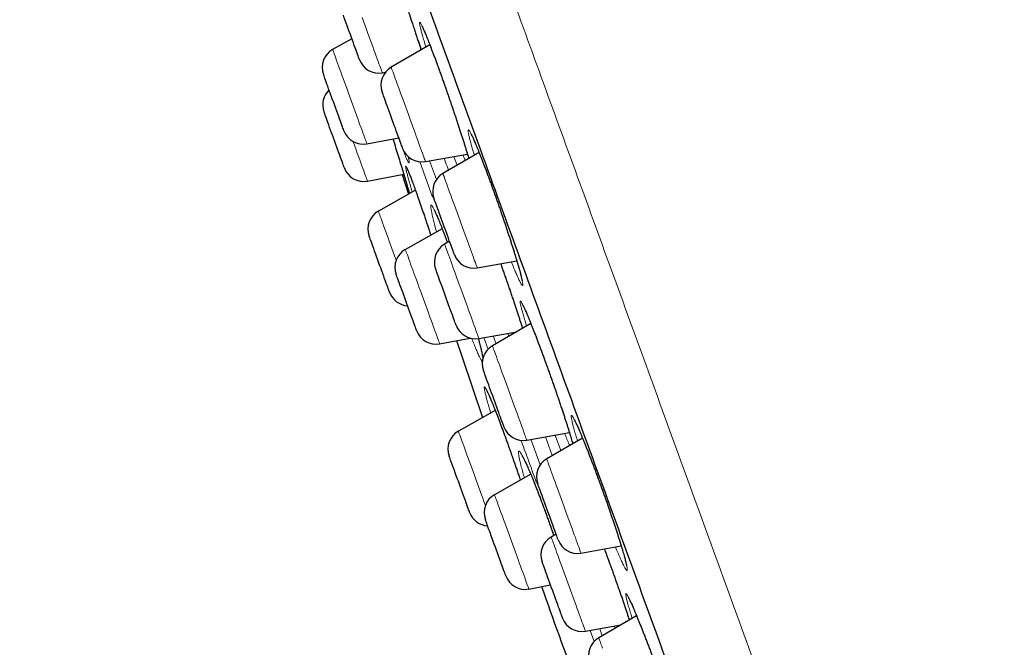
# Model space of a CAD drawing. Header units: millimetres. Extents: x 8 to 971, y 12 to 977.
# Tile 114 of 196: x 28 to 52, y 797 to 812. Entities that reach past the tile are written whole.
import ezdxf

# ---------------------------------------------------------------- set-up
doc = ezdxf.new("R2010")
doc.units = ezdxf.units.MM

msp = doc.modelspace()

# ---------------------------------------------------------------- linework, layer by layer
at = {"color": 7, "linetype": 'Continuous', "lineweight": 30}
for p, q in [((35.759, 812.005), (35.289, 811.74)), ((37.663, 811.852), (36.719, 811.307)), ((36.502, 811.172), (36.578, 811.185)), ((36.547, 811.18), (36.555, 811.153)), ((36.126, 809.44), (36.905, 809.586)), ((38.865, 809.226), (37.981, 808.716)), ((37.555, 809.008), (38.579, 809.189)), ((36.139, 808.53), (37.026, 808.698)), ((36.989, 808.69), (37.142, 808.214)), ((37.311, 808.309), (36.405, 807.8)), ((37.963, 807.372), (37.064, 806.865)), ((38.143, 807.064), (38.022, 806.994)), ((38.818, 806.417), (39.784, 806.588)), ((40.127, 805.057), (39.19, 804.516)), ((37.901, 804.565), (38.645, 804.705)), ((38.859, 804.696), (39.785, 804.859)), ((39.258, 802.938), (38.358, 802.433)), ((40.027, 802.218), (41.068, 802.401)), ((41.388, 802.265), (40.513, 801.76)), ((40.124, 801.383), (39.24, 800.885)), ((40.742, 799.923), (40.621, 799.853)), ((41.349, 799.462), (42.331, 799.635)), ((40.077, 798.585), (40.607, 798.684)), ((42.708, 797.929), (41.782, 797.394)), ((41.458, 797.555), (42.325, 797.708))]:
    msp.add_line(p, q, dxfattribs=at)
at = {"color": 252, "linetype": 'Continuous', "lineweight": 0}
for p, q in [((36.547, 811.18), (36.556, 811.153)), ((37.729, 808.143), (37.415, 809.008)), ((37.655, 809.026), (37.822, 808.567)), ((38.25, 809.131), (38.328, 808.916)), ((39.082, 804.427), (38.976, 804.717)), ((39.208, 804.757), (39.278, 804.566)), ((39.591, 804.747), (39.564, 804.82)), ((40.649, 801.839), (40.482, 802.298)), ((40.721, 802.34), (40.86, 801.96)), ((40.126, 802.235), (40.353, 801.611)), ((42.183, 797.626), (42.163, 797.679)), ((41.674, 797.306), (41.575, 797.576)), ((41.807, 797.617), (41.87, 797.445))]:
    msp.add_line(p, q, dxfattribs=at)
at = {"color": 7, "linetype": 'Continuous', "lineweight": 30, "flags": 128}
for points in [[(35.945, 811.493), (35.945, 811.493), (35.943, 811.498), (35.939, 811.511), (35.932, 811.53), (35.922, 811.557), (35.91, 811.59), (35.896, 811.629), (35.879, 811.674), (35.861, 811.725), (35.841, 811.78), (35.819, 811.839), (35.796, 811.902), (35.772, 811.968), (35.747, 812.037), (35.722, 812.107), (35.696, 812.177), (35.671, 812.248), (35.645, 812.318), (35.62, 812.386), (35.596, 812.452), (35.573, 812.515), (35.551, 812.575)], [(35.565, 809.761), (35.565, 809.761), (35.563, 809.766), (35.558, 809.779), (35.551, 809.798), (35.541, 809.825), (35.529, 809.858), (35.515, 809.897), (35.499, 809.942), (35.48, 809.993), (35.46, 810.048), (35.439, 810.107), (35.416, 810.171), (35.392, 810.237), (35.367, 810.305), (35.341, 810.375), (35.316, 810.445), (35.29, 810.516), (35.264, 810.586), (35.24, 810.654), (35.215, 810.72), (35.192, 810.784), (35.171, 810.843), (35.15, 810.899), (35.132, 810.95), (35.115, 810.995), (35.101, 811.035), (35.089, 811.068), (35.079, 811.095), (35.072, 811.115), (35.067, 811.128), (35.065, 811.133), (35.065, 811.134)], [(36.644, 810.304), (36.621, 810.366), (36.6, 810.425), (36.58, 810.48), (36.562, 810.529), (36.546, 810.574), (36.532, 810.612), (36.52, 810.644), (36.511, 810.669), (36.504, 810.687), (36.5, 810.699), (36.499, 810.703), (36.499, 810.703)], [(35.577, 808.851), (35.576, 808.852), (35.573, 808.861), (35.567, 808.876), (35.559, 808.899), (35.549, 808.928), (35.535, 808.964), (35.52, 809.006), (35.503, 809.053), (35.484, 809.106), (35.463, 809.163), (35.441, 809.224), (35.417, 809.289), (35.393, 809.356), (35.368, 809.425), (35.342, 809.495), (35.316, 809.566), (35.291, 809.636), (35.266, 809.705), (35.241, 809.773), (35.217, 809.838), (35.195, 809.9), (35.174, 809.958), (35.154, 810.011), (35.137, 810.06), (35.121, 810.103), (35.107, 810.14), (35.096, 810.17), (35.088, 810.194), (35.082, 810.211), (35.078, 810.221), (35.077, 810.224)], [(36.999, 809.33), (36.998, 809.331), (36.996, 809.337), (36.991, 809.352), (36.983, 809.373), (36.973, 809.401), (36.96, 809.435), (36.945, 809.476), (36.929, 809.522), (36.91, 809.574), (36.889, 809.63), (36.867, 809.69), (36.844, 809.754), (36.82, 809.821), (36.795, 809.89), (36.769, 809.96), (36.744, 810.03), (36.718, 810.101), (36.693, 810.17), (36.668, 810.238), (36.644, 810.304)], [(37.939, 807.624), (37.914, 807.691), (37.891, 807.755), (37.869, 807.815), (37.849, 807.871), (37.83, 807.922), (37.813, 807.968), (37.799, 808.009), (37.786, 808.043), (37.776, 808.07), (37.769, 808.091), (37.764, 808.105), (37.761, 808.111), (37.761, 808.112)], [(38.261, 806.739), (38.261, 806.739), (38.259, 806.743), (38.255, 806.755), (38.248, 806.774), (38.239, 806.799), (38.227, 806.832), (38.213, 806.87), (38.197, 806.915), (38.179, 806.965), (38.159, 807.019), (38.137, 807.079), (38.114, 807.141), (38.09, 807.207), (38.066, 807.275), (38.04, 807.345), (38.015, 807.415), (37.989, 807.486), (37.964, 807.556), (37.939, 807.624)], [(36.68, 805.82), (36.679, 805.823), (36.675, 805.834), (36.668, 805.852), (36.659, 805.876), (36.648, 805.908), (36.634, 805.945), (36.618, 805.989), (36.6, 806.038), (36.581, 806.092), (36.559, 806.151), (36.537, 806.213), (36.513, 806.278), (36.488, 806.346), (36.463, 806.416), (36.437, 806.486), (36.412, 806.557), (36.386, 806.627), (36.361, 806.696), (36.337, 806.763), (36.313, 806.827), (36.291, 806.887), (36.271, 806.944), (36.252, 806.996), (36.235, 807.043), (36.22, 807.084), (36.207, 807.119), (36.197, 807.148), (36.189, 807.17), (36.183, 807.184), (36.18, 807.192), (36.18, 807.193)], [(37.969, 805.934), (37.945, 805.999), (37.922, 806.061), (37.901, 806.119), (37.881, 806.173), (37.864, 806.222), (37.848, 806.266), (37.834, 806.303), (37.823, 806.334), (37.814, 806.359), (37.807, 806.376), (37.804, 806.387), (37.803, 806.39)], [(37.339, 804.886), (37.338, 804.888), (37.335, 804.898), (37.328, 804.915), (37.32, 804.939), (37.309, 804.969), (37.295, 805.006), (37.28, 805.049), (37.262, 805.097), (37.243, 805.151), (37.221, 805.209), (37.199, 805.271), (37.175, 805.336), (37.151, 805.403), (37.126, 805.472), (37.1, 805.543), (37.074, 805.613), (37.049, 805.684), (37.024, 805.753), (36.999, 805.82), (36.976, 805.884), (36.953, 805.946), (36.933, 806.003), (36.913, 806.056), (36.896, 806.103), (36.881, 806.145), (36.868, 806.181), (36.857, 806.21), (36.849, 806.233), (36.843, 806.249), (36.84, 806.257), (36.839, 806.259)], [(38.302, 805.017), (38.302, 805.018), (38.299, 805.026), (38.294, 805.041), (38.286, 805.063), (38.275, 805.092), (38.262, 805.127), (38.247, 805.168), (38.23, 805.215), (38.211, 805.267), (38.19, 805.324), (38.168, 805.385), (38.145, 805.449), (38.121, 805.516), (38.096, 805.585), (38.07, 805.655), (38.044, 805.726), (38.019, 805.796), (37.993, 805.866), (37.969, 805.934)], [(38.313, 804.642), (38.449, 804.238), (38.948, 802.764)], [(39.17, 803.365), (39.145, 803.433), (39.121, 803.5), (39.098, 803.563), (39.076, 803.622), (39.056, 803.678), (39.037, 803.729), (39.021, 803.774), (39.006, 803.813), (38.994, 803.847), (38.985, 803.873), (38.977, 803.893), (38.973, 803.906), (38.971, 803.912), (38.971, 803.912)], [(39.47, 802.539), (39.47, 802.539), (39.468, 802.545), (39.464, 802.557), (39.456, 802.577), (39.447, 802.603), (39.435, 802.637), (39.42, 802.676), (39.404, 802.721), (39.386, 802.772), (39.365, 802.827), (39.344, 802.887), (39.321, 802.95), (39.297, 803.016), (39.272, 803.084), (39.246, 803.154), (39.221, 803.225), (39.195, 803.295), (39.17, 803.365)], [(38.633, 800.453), (38.633, 800.453), (38.631, 800.459), (38.626, 800.472), (38.619, 800.491), (38.609, 800.518), (38.597, 800.552), (38.583, 800.591), (38.566, 800.637), (38.548, 800.687), (38.528, 800.743), (38.506, 800.802), (38.483, 800.866), (38.459, 800.932), (38.434, 801), (38.409, 801.07), (38.383, 801.141), (38.357, 801.211), (38.332, 801.281), (38.307, 801.349), (38.283, 801.415), (38.26, 801.479), (38.238, 801.538), (38.218, 801.593), (38.2, 801.644), (38.183, 801.689), (38.169, 801.728), (38.157, 801.762), (38.147, 801.788), (38.14, 801.808), (38.136, 801.82), (38.134, 801.826), (38.134, 801.826)], [(40.518, 800.537), (40.493, 800.607), (40.468, 800.675), (40.444, 800.741), (40.421, 800.805), (40.399, 800.864), (40.379, 800.92), (40.36, 800.971), (40.344, 801.016), (40.329, 801.056), (40.317, 801.09), (40.307, 801.117), (40.3, 801.137), (40.295, 801.15), (40.293, 801.155), (40.293, 801.156)], [(40.793, 799.783), (40.793, 799.783), (40.791, 799.788), (40.786, 799.801), (40.779, 799.82), (40.77, 799.846), (40.758, 799.879), (40.743, 799.918), (40.727, 799.963), (40.709, 800.014), (40.689, 800.069), (40.667, 800.128), (40.644, 800.191), (40.62, 800.257), (40.595, 800.326), (40.57, 800.395), (40.544, 800.466), (40.518, 800.537)], [(39.516, 798.906), (39.515, 798.906), (39.513, 798.913), (39.508, 798.927), (39.5, 798.949), (39.49, 798.976), (39.477, 799.011), (39.463, 799.052), (39.446, 799.098), (39.427, 799.149), (39.406, 799.206), (39.384, 799.266), (39.361, 799.33), (39.337, 799.397), (39.312, 799.465), (39.286, 799.535), (39.261, 799.606), (39.235, 799.676), (39.21, 799.746), (39.185, 799.814), (39.161, 799.88), (39.138, 799.942), (39.117, 800.001), (39.097, 800.056), (39.079, 800.105), (39.063, 800.149), (39.049, 800.188), (39.037, 800.22), (39.028, 800.245), (39.022, 800.263), (39.017, 800.275), (39.016, 800.279), (39.016, 800.279)], [(40.634, 798.61), (40.609, 798.68), (40.584, 798.749), (40.559, 798.816), (40.536, 798.88), (40.514, 798.941), (40.493, 798.998), (40.474, 799.05), (40.457, 799.097), (40.442, 799.139), (40.429, 799.174), (40.418, 799.203), (40.41, 799.225), (40.405, 799.24), (40.402, 799.248), (40.402, 799.249)], [(40.901, 797.876), (40.9, 797.879), (40.896, 797.89), (40.89, 797.907), (40.881, 797.931), (40.87, 797.962), (40.856, 798), (40.841, 798.043), (40.823, 798.092), (40.803, 798.146), (40.782, 798.204), (40.759, 798.266), (40.736, 798.331), (40.711, 798.399), (40.686, 798.469), (40.66, 798.539), (40.634, 798.61)]]:
    msp.add_lwpolyline(points, dxfattribs=at)
at = {"color": 252, "linetype": 'Continuous', "lineweight": 0, "flags": 128}
for points in [[(36.01, 812.523), (36.043, 812.433), (36.076, 812.342), (36.109, 812.25), (36.142, 812.159), (36.175, 812.069), (36.207, 811.981), (36.239, 811.895), (36.269, 811.812), (36.298, 811.731), (36.326, 811.655), (36.352, 811.582), (36.377, 811.515), (36.4, 811.452), (36.42, 811.395), (36.439, 811.344), (36.456, 811.299), (36.47, 811.26), (36.481, 811.229), (36.49, 811.204), (36.497, 811.186), (36.501, 811.175), (36.502, 811.172)], [(35.289, 811.74), (35.29, 811.738), (35.294, 811.729), (35.299, 811.712), (35.308, 811.689), (35.319, 811.658), (35.333, 811.621), (35.349, 811.577), (35.367, 811.527), (35.387, 811.471)], [(35.387, 811.471), (35.41, 811.41), (35.434, 811.343), (35.46, 811.272), (35.487, 811.196), (35.516, 811.116), (35.547, 811.033), (35.578, 810.948), (35.61, 810.86), (35.642, 810.77), (35.676, 810.679), (35.709, 810.588), (35.742, 810.496), (35.775, 810.406), (35.808, 810.316), (35.84, 810.228), (35.871, 810.143), (35.901, 810.06), (35.93, 809.98), (35.957, 809.905), (35.983, 809.834), (36.007, 809.767), (36.03, 809.706), (36.05, 809.651), (36.068, 809.601), (36.084, 809.557), (36.097, 809.521), (36.108, 809.49), (36.117, 809.467), (36.122, 809.451), (36.126, 809.442), (36.126, 809.44)], [(36.719, 811.307), (36.72, 811.304), (36.723, 811.295), (36.729, 811.278), (36.738, 811.254), (36.749, 811.224), (36.763, 811.186), (36.779, 811.142), (36.797, 811.092), (36.817, 811.036), (36.84, 810.974), (36.864, 810.907), (36.89, 810.836), (36.918, 810.76), (36.947, 810.68), (36.977, 810.597), (37.008, 810.512), (37.04, 810.424), (37.073, 810.334), (37.106, 810.243), (37.139, 810.152), (37.172, 810.061), (37.205, 809.97), (37.238, 809.88), (37.27, 809.793), (37.301, 809.707), (37.331, 809.625), (37.36, 809.546), (37.387, 809.47), (37.413, 809.399), (37.437, 809.333), (37.459, 809.272), (37.479, 809.217), (37.497, 809.167), (37.513, 809.124), (37.527, 809.087), (37.537, 809.058), (37.546, 809.035), (37.551, 809.019), (37.555, 809.01), (37.555, 809.008)], [(35.787, 809.497), (35.796, 809.472), (35.829, 809.383), (35.86, 809.296), (35.891, 809.211), (35.921, 809.129), (35.95, 809.051), (35.977, 808.976), (36.002, 808.906), (36.026, 808.841), (36.048, 808.781), (36.067, 808.727), (36.085, 808.679), (36.1, 808.637), (36.113, 808.602), (36.123, 808.574), (36.131, 808.552), (36.136, 808.538), (36.139, 808.531), (36.139, 808.53)], [(37.981, 808.716), (37.981, 808.715), (37.984, 808.707), (37.99, 808.692), (37.998, 808.67), (38.008, 808.641), (38.021, 808.606), (38.037, 808.563), (38.054, 808.515), (38.074, 808.46), (38.096, 808.4), (38.12, 808.335), (38.145, 808.264), (38.173, 808.189), (38.201, 808.111), (38.231, 808.029), (38.262, 807.944), (38.294, 807.856), (38.326, 807.767), (38.359, 807.676), (38.393, 807.585), (38.426, 807.494), (38.459, 807.403), (38.492, 807.313), (38.524, 807.225), (38.555, 807.139), (38.585, 807.055), (38.615, 806.975), (38.642, 806.899), (38.669, 806.827), (38.693, 806.759), (38.716, 806.697), (38.737, 806.64), (38.755, 806.589), (38.772, 806.544), (38.786, 806.505), (38.797, 806.474), (38.806, 806.449), (38.813, 806.431), (38.816, 806.421), (38.818, 806.417)], [(36.405, 807.8), (36.405, 807.8), (36.407, 807.795), (36.411, 807.784), (36.418, 807.765), (36.427, 807.739), (36.439, 807.706), (36.453, 807.666), (36.47, 807.62), (36.489, 807.568), (36.51, 807.511)], [(36.51, 807.511), (36.533, 807.447), (36.558, 807.379), (36.585, 807.306), (36.613, 807.229), (36.642, 807.148), (36.673, 807.064), (36.704, 806.978), (36.736, 806.889), (36.769, 806.799), (36.802, 806.708), (36.836, 806.616), (36.84, 806.603)], [(37.064, 806.865), (37.064, 806.865), (37.065, 806.86), (37.07, 806.848), (37.077, 806.829), (37.086, 806.803), (37.099, 806.769), (37.113, 806.73), (37.13, 806.683), (37.149, 806.631), (37.17, 806.573), (37.193, 806.509), (37.218, 806.441), (37.245, 806.368), (37.273, 806.29)], [(38.022, 806.994), (38.024, 806.991), (38.027, 806.98), (38.034, 806.962), (38.043, 806.938), (38.054, 806.906), (38.068, 806.868), (38.085, 806.823), (38.103, 806.772), (38.124, 806.715), (38.147, 806.652), (38.171, 806.585), (38.198, 806.512), (38.225, 806.436), (38.255, 806.356), (38.285, 806.273), (38.316, 806.186), (38.348, 806.098), (38.381, 806.008), (38.414, 805.917), (38.447, 805.826), (38.481, 805.735), (38.514, 805.644), (38.546, 805.555), (38.578, 805.468), (38.609, 805.383), (38.639, 805.3), (38.667, 805.222), (38.695, 805.147), (38.72, 805.077), (38.744, 805.011), (38.766, 804.951), (38.786, 804.897), (38.803, 804.848), (38.819, 804.806), (38.832, 804.77), (38.842, 804.741), (38.85, 804.719), (38.856, 804.705), (38.858, 804.697), (38.859, 804.696)], [(37.273, 806.29), (37.302, 806.209), (37.333, 806.125), (37.365, 806.039), (37.397, 805.95), (37.43, 805.86), (37.463, 805.769), (37.496, 805.677), (37.529, 805.586), (37.562, 805.496), (37.595, 805.407), (37.626, 805.32), (37.657, 805.235), (37.687, 805.154), (37.715, 805.076), (37.742, 805.002), (37.767, 804.932), (37.791, 804.868), (37.812, 804.809), (37.832, 804.755), (37.849, 804.708), (37.864, 804.667), (37.876, 804.633), (37.886, 804.606), (37.894, 804.585), (37.898, 804.572), (37.901, 804.566), (37.901, 804.565)], [(39.19, 804.516), (39.191, 804.514), (39.194, 804.506), (39.2, 804.49), (39.208, 804.467), (39.219, 804.437), (39.232, 804.401), (39.248, 804.358), (39.266, 804.308), (39.286, 804.253), (39.308, 804.192), (39.332, 804.126), (39.358, 804.055), (39.386, 803.98), (39.414, 803.901), (39.444, 803.818), (39.475, 803.733), (39.507, 803.645), (39.54, 803.556), (39.573, 803.465), (39.606, 803.374), (39.639, 803.282), (39.672, 803.192), (39.705, 803.102), (39.737, 803.014), (39.768, 802.928), (39.799, 802.845), (39.828, 802.765), (39.855, 802.69), (39.881, 802.618), (39.906, 802.551), (39.928, 802.489), (39.948, 802.433), (39.967, 802.383), (39.983, 802.339), (39.996, 802.301), (40.008, 802.27), (40.016, 802.247), (40.023, 802.23), (40.026, 802.22), (40.027, 802.218)], [(38.358, 802.433), (38.358, 802.432), (38.36, 802.427), (38.365, 802.415), (38.372, 802.396), (38.381, 802.369), (38.394, 802.336), (38.408, 802.296), (38.425, 802.25), (38.444, 802.197), (38.465, 802.139), (38.489, 802.075), (38.514, 802.006), (38.54, 801.933), (38.568, 801.856), (38.598, 801.775), (38.629, 801.69)], [(40.513, 801.76), (40.513, 801.76), (40.514, 801.756), (40.518, 801.745), (40.525, 801.727), (40.534, 801.702), (40.546, 801.67), (40.56, 801.631), (40.576, 801.585), (40.595, 801.534), (40.616, 801.477), (40.639, 801.414), (40.663, 801.346), (40.69, 801.274), (40.718, 801.197), (40.747, 801.117), (40.777, 801.033), (40.809, 800.947), (40.841, 800.859), (40.874, 800.769), (40.907, 800.678), (40.94, 800.586), (40.973, 800.495), (41.006, 800.405), (41.038, 800.316), (41.07, 800.228), (41.101, 800.143), (41.131, 800.061), (41.16, 799.983), (41.187, 799.908), (41.212, 799.838), (41.236, 799.773), (41.258, 799.713), (41.277, 799.659), (41.295, 799.611), (41.31, 799.569), (41.323, 799.534), (41.333, 799.505), (41.341, 799.484), (41.346, 799.47), (41.349, 799.462), (41.349, 799.462)], [(38.629, 801.69), (38.66, 801.604), (38.692, 801.515), (38.725, 801.425), (38.758, 801.334), (38.792, 801.242), (38.825, 801.151), (38.858, 801.061), (38.89, 800.972), (38.922, 800.885), (38.953, 800.8), (38.982, 800.719), (39.011, 800.641), (39.017, 800.623)], [(39.24, 800.885), (39.241, 800.884), (39.243, 800.876), (39.249, 800.861), (39.257, 800.839), (39.267, 800.81), (39.28, 800.775), (39.296, 800.732), (39.314, 800.684), (39.333, 800.629), (39.355, 800.569), (39.379, 800.503), (39.405, 800.433), (39.432, 800.358), (39.461, 800.279), (39.491, 800.197), (39.522, 800.112), (39.554, 800.024), (39.586, 799.935)], [(39.586, 799.935), (39.619, 799.844), (39.652, 799.753), (39.686, 799.662), (39.719, 799.571), (39.751, 799.481), (39.784, 799.392), (39.815, 799.306), (39.845, 799.223), (39.874, 799.143), (39.902, 799.066), (39.929, 798.994), (39.953, 798.927), (39.976, 798.864), (39.997, 798.807), (40.015, 798.756), (40.031, 798.711), (40.045, 798.673), (40.057, 798.641), (40.066, 798.617), (40.072, 798.599), (40.076, 798.589), (40.077, 798.585)], [(40.621, 799.853), (40.622, 799.853), (40.624, 799.846), (40.629, 799.832), (40.637, 799.812), (40.647, 799.784), (40.659, 799.749), (40.674, 799.708), (40.692, 799.66), (40.711, 799.607), (40.733, 799.547), (40.756, 799.483), (40.782, 799.413), (40.809, 799.339), (40.837, 799.261), (40.867, 799.179), (40.898, 799.095), (40.929, 799.007), (40.962, 798.918), (40.995, 798.828), (41.028, 798.737), (41.061, 798.645), (41.094, 798.555), (41.127, 798.464), (41.159, 798.376), (41.191, 798.289), (41.221, 798.206), (41.25, 798.125), (41.279, 798.048), (41.305, 797.975), (41.33, 797.907), (41.353, 797.844), (41.374, 797.786), (41.393, 797.734), (41.41, 797.688), (41.424, 797.649), (41.436, 797.616), (41.445, 797.59), (41.452, 797.571), (41.456, 797.559), (41.458, 797.555), (41.458, 797.555)], [(41.782, 797.394), (41.783, 797.393), (41.786, 797.386), (41.791, 797.371), (41.799, 797.349), (41.809, 797.321), (41.822, 797.285), (41.838, 797.243), (41.855, 797.194), (41.875, 797.14)]]:
    msp.add_lwpolyline(points, dxfattribs=at)
at = {"color": 7, "linetype": 'Continuous', "lineweight": 30}
for centre, radius, start, end in [((35.535, 811.305), 0.5, 119.4148, 200), ((36.415, 811.664), 0.5, 200, 280), ((36.969, 810.874), 0.5, 120, 200), ((35.547, 810.395), 0.5, 133.5782, 200), ((36.035, 809.932), 0.5, 200, 280.5852), ((37.468, 809.501), 0.5, 200, 280), ((36.047, 809.022), 0.5, 200, 280.6594), ((38.231, 808.283), 0.5, 120, 200), ((36.65, 807.364), 0.5, 119.3406, 200), ((37.309, 806.43), 0.5, 119.4148, 200), ((38.272, 806.561), 0.5, 120, 200), ((38.731, 806.91), 0.5, 200, 280), ((37.15, 805.991), 0.5, 200, 266.4218), ((37.809, 805.057), 0.5, 200, 280.5852), ((38.772, 805.188), 0.5, 200, 280), ((39.44, 804.083), 0.5, 120, 200), ((39.94, 802.71), 0.5, 200, 280), ((38.603, 801.997), 0.5, 119.3406, 200), ((40.763, 801.327), 0.5, 120, 200), ((39.486, 800.45), 0.5, 119.4148, 200), ((39.103, 800.624), 0.5, 200, 266.4218), ((40.871, 799.42), 0.5, 120, 200), ((41.262, 799.954), 0.5, 200, 280), ((39.985, 799.077), 0.5, 200, 280.5852), ((344.112, 906.943), 322.456, 199.62478, 200.07536), ((41.371, 798.047), 0.5, 200, 280), ((42.032, 796.961), 0.5, 120, 200)]:
    msp.add_arc(centre, radius, start, end, dxfattribs=at)
at = {"color": 252, "linetype": 'Continuous', "lineweight": 0}
for points, knots in [([(28.851, 842.745), (28.851, 842.745), (28.851, 842.745), (28.868, 842.698), (28.945, 842.488), (29.073, 842.138), (29.25, 841.649), (29.478, 841.023), (29.755, 840.262), (30.08, 839.369), (30.453, 838.346), (30.871, 837.196), (31.334, 835.924), (31.841, 834.532), (32.389, 833.026), (32.977, 831.41), (33.604, 829.689), (34.266, 827.868), (34.963, 825.955), (35.691, 823.953), (36.449, 821.87), (37.234, 819.713), (38.045, 817.487), (38.877, 815.201), (39.729, 812.86), (40.597, 810.474), (41.48, 808.048), (42.374, 805.591), (43.277, 803.111), (44.185, 800.615), (45.097, 798.111), (46.008, 795.607), (46.917, 793.111), (47.82, 790.631), (48.714, 788.174), (49.597, 785.748), (50.465, 783.362), (51.317, 781.021), (52.149, 778.735), (52.959, 776.509), (53.745, 774.352), (54.503, 772.269), (55.231, 770.268), (55.928, 768.354), (56.608, 766.486), (57.265, 764.679), (57.895, 762.949), (58.477, 761.35), (59.014, 759.875), (59.328, 759.011), (59.485, 758.579)], [0, 0, 0, 0, 0, 0.0211, 0.0422, 0.063301, 0.084401, 0.105501, 0.126601, 0.147701, 0.168801, 0.189901, 0.211001, 0.232101, 0.253201, 0.274301, 0.295401, 0.316501, 0.337601, 0.358702, 0.379802, 0.400902, 0.422002, 0.443102, 0.464202, 0.485302, 0.506402, 0.527502, 0.548602, 0.569702, 0.590802, 0.611902, 0.633003, 0.654103, 0.675203, 0.696303, 0.717403, 0.738503, 0.759603, 0.780703, 0.801803, 0.822903, 0.844003, 0.865103, 0.886203, 0.908963, 0.931722, 0.954481, 0.977241, 1, 1, 1, 1]), ([(37.566, 811.796), (37.562, 811.812), (37.54, 811.881), (37.509, 811.988), (37.473, 812.113), (37.446, 812.217), (37.426, 812.3), (37.414, 812.36), (37.41, 812.396), (37.415, 812.408), (37.428, 812.396), (37.45, 812.36), (37.479, 812.301), (37.515, 812.219), (37.559, 812.115), (37.609, 811.991), (37.665, 811.848), (37.726, 811.687), (37.792, 811.513), (37.838, 811.386), (37.861, 811.322)], [0, 0, 0, 0, 0.016639, 0.074577, 0.132332, 0.190128, 0.248108, 0.305903, 0.363711, 0.421704, 0.479512, 0.5373, 0.595272, 0.65306, 0.710804, 0.768731, 0.826476, 0.884255, 0.942221, 1, 1, 1, 1]), ([(37.279, 812.244), (37.288, 812.219), (37.319, 812.125), (37.371, 811.967), (37.419, 811.819), (37.444, 811.743), (37.449, 811.728)], [0, 0, 0, 0, 0.136075, 0.518454, 0.901082, 1, 1, 1, 1]), ([(37.861, 811.322), (37.885, 811.257), (37.932, 811.127), (38.006, 810.921), (38.08, 810.71), (38.153, 810.496), (38.226, 810.282), (38.297, 810.071), (38.365, 809.866), (38.43, 809.668), (38.49, 809.48), (38.544, 809.307), (38.585, 809.172), (38.606, 809.103), (38.612, 809.08)], [0, 0, 0, 0, 0.086793, 0.173866, 0.260657, 0.347576, 0.434774, 0.521694, 0.608663, 0.695904, 0.782872, 0.869912, 0.957225, 1, 1, 1, 1]), ([(38.748, 809.158), (38.737, 809.194), (38.71, 809.282), (38.676, 809.404), (38.643, 809.524), (38.619, 809.621), (38.603, 809.698), (38.595, 809.751), (38.596, 809.781), (38.605, 809.786), (38.622, 809.768), (38.648, 809.726), (38.681, 809.66), (38.722, 809.572), (38.77, 809.462), (38.823, 809.333), (38.883, 809.185), (38.947, 809.021), (39.015, 808.843), (39.085, 808.656), (39.155, 808.465), (39.226, 808.267), (39.3, 808.06), (39.374, 807.847), (39.447, 807.634), (39.518, 807.424), (39.586, 807.22), (39.65, 807.024), (39.708, 806.839), (39.761, 806.667), (39.808, 806.51), (39.848, 806.371), (39.881, 806.251), (39.905, 806.151), (39.922, 806.074), (39.93, 806.019), (39.93, 805.988), (39.922, 805.981), (39.905, 805.998), (39.88, 806.038), (39.847, 806.103), (39.807, 806.189), (39.76, 806.298), (39.708, 806.422), (39.669, 806.518), (39.651, 806.564)], [0, 0, 0, 0, 0.015952, 0.039539, 0.063052, 0.086588, 0.1102, 0.133737, 0.157285, 0.180909, 0.204458, 0.228001, 0.251619, 0.275162, 0.298685, 0.322283, 0.345805, 0.369301, 0.392871, 0.416366, 0.438348, 0.460329, 0.483807, 0.50736, 0.530839, 0.554316, 0.577869, 0.601347, 0.62484, 0.648409, 0.671903, 0.695424, 0.719019, 0.74254, 0.766082, 0.789699, 0.813241, 0.83679, 0.860414, 0.883963, 0.907501, 0.931114, 0.954652, 0.978166, 1, 1, 1, 1]), ([(36.964, 809.414), (36.964, 809.414), (36.948, 809.461), (36.928, 809.515), (36.906, 809.577), (36.903, 809.585)], [0, 0, 0, 0, 0.009181, 0.872119, 1, 1, 1, 1]), ([(37.137, 809.127), (37.14, 809.112), (37.149, 809.068), (37.156, 809.022), (37.158, 808.987), (37.152, 808.977), (37.138, 808.991), (37.117, 809.03), (37.088, 809.092), (37.053, 809.178), (37.012, 809.283), (36.98, 809.37), (36.964, 809.414)], [0, 0, 0, 0, 0.056944, 0.161913, 0.267219, 0.372188, 0.476989, 0.582125, 0.686927, 0.791173, 0.895753, 1, 1, 1, 1]), ([(38.117, 808.794), (38.093, 808.861), (38.056, 808.963), (38.022, 809.057), (38.01, 809.089)], [0, 0, 0, 0, 0.662232, 1, 1, 1, 1]), ([(38.525, 809.03), (38.508, 809.073), (38.491, 809.117), (38.471, 809.169), (38.47, 809.17)], [0, 0, 0, 0, 0.979656, 1, 1, 1, 1]), ([(37.233, 808.265), (37.222, 808.305), (37.194, 808.398), (37.158, 808.523), (37.126, 808.642), (37.1, 808.74), (37.082, 808.815), (37.072, 808.867), (37.07, 808.895), (37.076, 808.899), (37.09, 808.878), (37.112, 808.834), (37.14, 808.766), (37.177, 808.674), (37.219, 808.563), (37.252, 808.472), (37.269, 808.427)], [0, 0, 0, 0, 0.054557, 0.127234, 0.199932, 0.272859, 0.345555, 0.418223, 0.491123, 0.56379, 0.636393, 0.709229, 0.78183, 0.854476, 0.927355, 1, 1, 1, 1]), ([(37.152, 808.278), (37.154, 808.271), (37.16, 808.251), (37.164, 808.237), (37.166, 808.228)], [0, 0, 0, 0, 0.358639, 1, 1, 1, 1]), ([(37.269, 808.427), (37.287, 808.378), (37.322, 808.281), (37.381, 808.113), (37.444, 807.932), (37.51, 807.739), (37.579, 807.536), (37.637, 807.36), (37.673, 807.252), (37.685, 807.216)], [0, 0, 0, 0, 0.153205, 0.306905, 0.460107, 0.613556, 0.767488, 0.920936, 1, 1, 1, 1]), ([(37.826, 807.295), (37.816, 807.335), (37.79, 807.427), (37.757, 807.554), (37.727, 807.675), (37.705, 807.776), (37.692, 807.854), (37.686, 807.909), (37.688, 807.94), (37.698, 807.947), (37.716, 807.93), (37.742, 807.889), (37.775, 807.824), (37.816, 807.736), (37.862, 807.627), (37.915, 807.497), (37.973, 807.349), (38.032, 807.195), (38.072, 807.084), (38.091, 807.033)], [0, 0, 0, 0, 0.044241, 0.104571, 0.165092, 0.22542, 0.285797, 0.346367, 0.406744, 0.467099, 0.527648, 0.588002, 0.648273, 0.708737, 0.769008, 0.82917, 0.889525, 0.949685, 1, 1, 1, 1]), ([(39.389, 806.518), (39.397, 806.496), (39.43, 806.404), (39.488, 806.238), (39.562, 806.025), (39.635, 805.814), (39.705, 805.608), (39.771, 805.41), (39.833, 805.222), (39.885, 805.063), (39.913, 804.975), (39.924, 804.939)], [0, 0, 0, 0, 0.04036, 0.165139, 0.290079, 0.415419, 0.540365, 0.665353, 0.79074, 0.915732, 1, 1, 1, 1]), ([(40.023, 804.997), (40.018, 805.014), (39.996, 805.085), (39.963, 805.192), (39.927, 805.317), (39.899, 805.42), (39.879, 805.503), (39.868, 805.562), (39.865, 805.597), (39.871, 805.61), (39.885, 805.597), (39.907, 805.561), (39.938, 805.502), (39.976, 805.42), (40.021, 805.316), (40.073, 805.192), (40.131, 805.049), (40.194, 804.889), (40.262, 804.714), (40.333, 804.527), (40.406, 804.329), (40.457, 804.191), (40.482, 804.122)], [0, 0, 0, 0, 0.016633, 0.068275, 0.119962, 0.171814, 0.2235, 0.275223, 0.32711, 0.378833, 0.430567, 0.482466, 0.534199, 0.585915, 0.637797, 0.689513, 0.741188, 0.793031, 0.844707, 0.896416, 0.948289, 1, 1, 1, 1]), ([(38.942, 804.125), (38.94, 804.126), (38.933, 804.132), (38.912, 804.167), (38.88, 804.229), (38.84, 804.315), (38.793, 804.423), (38.742, 804.55), (38.703, 804.649), (38.684, 804.699)], [0, 0, 0, 0, 0.050828, 0.209909, 0.368483, 0.526799, 0.685625, 0.843946, 1, 1, 1, 1]), ([(38.844, 804.697), (38.848, 804.683), (38.866, 804.616), (38.893, 804.513), (38.924, 804.389), (38.945, 804.289), (38.957, 804.229), (38.959, 804.209), (38.96, 804.208)], [0, 0, 0, 0, 0.05986, 0.290377, 0.521225, 0.752807, 0.98365, 1, 1, 1, 1]), ([(40.482, 804.122), (40.507, 804.052), (40.558, 803.913), (40.634, 803.7), (40.708, 803.487), (40.781, 803.277), (40.851, 803.072), (40.917, 802.875), (40.978, 802.689), (41.033, 802.515), (41.083, 802.357), (41.122, 802.226), (41.142, 802.157), (41.15, 802.128)], [0, 0, 0, 0, 0.092849, 0.185998, 0.27885, 0.371837, 0.465116, 0.558105, 0.651141, 0.744474, 0.837509, 0.930621, 1, 1, 1, 1]), ([(39.149, 802.877), (39.148, 802.881), (39.129, 802.941), (39.1, 803.042), (39.061, 803.175), (39.031, 803.288), (39.009, 803.379), (38.995, 803.448), (38.989, 803.494), (38.991, 803.516), (39.002, 803.513), (39.021, 803.487), (39.049, 803.436), (39.084, 803.363), (39.126, 803.267), (39.175, 803.15), (39.23, 803.014), (39.29, 802.86), (39.355, 802.69), (39.423, 802.506), (39.472, 802.375), (39.496, 802.309)], [0, 0, 0, 0, 0.004123, 0.059366, 0.114785, 0.170028, 0.225316, 0.28078, 0.336068, 0.39137, 0.446849, 0.502151, 0.557431, 0.612886, 0.668166, 0.723397, 0.778806, 0.834036, 0.889298, 0.944739, 1, 1, 1, 1]), ([(41.266, 802.195), (41.259, 802.218), (41.235, 802.294), (41.201, 802.407), (41.166, 802.532), (41.14, 802.635), (41.121, 802.717), (41.111, 802.776), (41.11, 802.811), (41.117, 802.824), (41.133, 802.811), (41.157, 802.775), (41.189, 802.716), (41.229, 802.634), (41.276, 802.53), (41.33, 802.406), (41.39, 802.264), (41.455, 802.104), (41.524, 801.93), (41.596, 801.742), (41.671, 801.545), (41.746, 801.344), (41.82, 801.143), (41.893, 800.94), (41.967, 800.732), (42.04, 800.521), (42.111, 800.316), (42.177, 800.119), (42.239, 799.931), (42.295, 799.756), (42.344, 799.596), (42.387, 799.453), (42.422, 799.328), (42.45, 799.224), (42.469, 799.141), (42.479, 799.08), (42.481, 799.043), (42.475, 799.029), (42.459, 799.039), (42.436, 799.074), (42.404, 799.132), (42.364, 799.213), (42.318, 799.315), (42.264, 799.439), (42.222, 799.538), (42.196, 799.601), (42.193, 799.61)], [0, 0, 0, 0, 0.010143, 0.033628, 0.05714, 0.080725, 0.104237, 0.127772, 0.151383, 0.174919, 0.198467, 0.222089, 0.245637, 0.269179, 0.292797, 0.316339, 0.339861, 0.363457, 0.386978, 0.410473, 0.434042, 0.457538, 0.479518, 0.501497, 0.524975, 0.548528, 0.572006, 0.595482, 0.619033, 0.642511, 0.666004, 0.689571, 0.713064, 0.736584, 0.760178, 0.783698, 0.807239, 0.830855, 0.854396, 0.877945, 0.901567, 0.925116, 0.948652, 0.972265, 0.995802, 1, 1, 1, 1]), ([(39.496, 802.309), (39.52, 802.242), (39.569, 802.108), (39.643, 801.898), (39.718, 801.684), (39.792, 801.47), (39.842, 801.321), (39.868, 801.246), (39.869, 801.24)], [0, 0, 0, 0, 0.1963472, 0.3933241, 0.58967, 0.7863176, 0.9835939, 1, 1, 1, 1]), ([(41.073, 802.083), (41.069, 802.092), (41.05, 802.136), (41.009, 802.234), (40.97, 802.332), (40.95, 802.38)], [0, 0, 0, 0, 0.120679, 0.56039, 1, 1, 1, 1]), ([(40.268, 801.169), (40.195, 801.37), (40.066, 801.724), (39.94, 802.068), (39.886, 802.217)], [0, 0, 0, 0, 0.567191, 1, 1, 1, 1]), ([(39.97, 801.296), (39.956, 801.342), (39.928, 801.44), (39.893, 801.57), (39.863, 801.688), (39.842, 801.787), (39.829, 801.862), (39.824, 801.915), (39.828, 801.945), (39.84, 801.95), (39.861, 801.931), (39.89, 801.888), (39.927, 801.822), (39.972, 801.733), (40.023, 801.623), (40.08, 801.493), (40.142, 801.344), (40.209, 801.18), (40.28, 801), (40.353, 800.809), (40.427, 800.613), (40.5, 800.415), (40.573, 800.212), (40.635, 800.036), (40.672, 799.928), (40.685, 799.89)], [0, 0, 0, 0, 0.038493, 0.083354, 0.12836, 0.173223, 0.218159, 0.263237, 0.308174, 0.353146, 0.398262, 0.443235, 0.488191, 0.533291, 0.578246, 0.62314, 0.668177, 0.713068, 0.757881, 0.802838, 0.84765, 0.889529, 0.931411, 0.97617, 1, 1, 1, 1]), ([(41.92, 799.562), (41.937, 799.518), (41.979, 799.405), (42.022, 799.288), (42.047, 799.217)], [0, 0, 0, 0, 0.395351, 1, 1, 1, 1]), ([(42.047, 799.217), (42.073, 799.147), (42.124, 799.005), (42.2, 798.794), (42.273, 798.585), (42.344, 798.383), (42.41, 798.189), (42.471, 798.007), (42.511, 797.886), (42.529, 797.831), (42.531, 797.826)], [0, 0, 0, 0, 0.140925, 0.282306, 0.423226, 0.564334, 0.705897, 0.847007, 0.988167, 1, 1, 1, 1]), ([(42.602, 797.868), (42.596, 797.887), (42.573, 797.959), (42.54, 798.067), (42.503, 798.191), (42.474, 798.294), (42.454, 798.375), (42.442, 798.433), (42.44, 798.469), (42.446, 798.48), (42.46, 798.467), (42.483, 798.431), (42.515, 798.371), (42.554, 798.289), (42.601, 798.185), (42.654, 798.061), (42.714, 797.918), (42.779, 797.759), (42.848, 797.584), (42.921, 797.397), (42.997, 797.2), (43.074, 796.995), (43.153, 796.784), (43.204, 796.642), (43.23, 796.571)], [0, 0, 0, 0, 0.016394, 0.063132, 0.110019, 0.156758, 0.203536, 0.250463, 0.297241, 0.344052, 0.391012, 0.437823, 0.484644, 0.531614, 0.578435, 0.625239, 0.672194, 0.718999, 0.765769, 0.812685, 0.859454, 0.906254, 0.953202, 1, 1, 1, 1])]:
    msp.add_open_spline(points, degree=3, knots=knots, dxfattribs=at)
at = {"color": 7, "linetype": 'Continuous', "lineweight": 30}
for points, knots in [([(27.653, 840.181), (27.66, 840.163), (27.672, 840.129), (27.774, 839.848), (27.938, 839.398), (28.169, 838.763), (28.466, 837.947), (28.828, 836.954), (29.249, 835.796), (29.729, 834.478), (30.264, 833.007), (30.856, 831.382), (31.503, 829.603), (32.204, 827.679), (32.95, 825.628), (33.737, 823.466), (34.562, 821.2), (35.424, 818.832), (36.323, 816.361), (37.256, 813.799), (38.213, 811.168), (39.188, 808.489), (40.176, 805.774), (41.177, 803.023), (42.192, 800.237), (42.873, 798.366), (43.215, 797.426)], [0, 0, 0, 0, 0.041973, 0.083583, 0.125009, 0.166434, 0.208037, 0.25, 0.291973, 0.333583, 0.375009, 0.416434, 0.458037, 0.5, 0.541973, 0.583583, 0.625009, 0.666434, 0.708038, 0.75, 0.79197, 0.833579, 0.875005, 0.91643, 0.958035, 1, 1, 1, 1]), ([(37.118, 812.723), (37.133, 812.679), (37.172, 812.564), (37.227, 812.403), (37.265, 812.289), (37.279, 812.244)], [0, 0, 0, 0, 0.272671, 0.714197, 1, 1, 1, 1]), ([(37.279, 812.246), (37.287, 812.22), (37.308, 812.158), (37.339, 812.064), (37.373, 811.961), (37.406, 811.86), (37.431, 811.782), (37.445, 811.739), (37.448, 811.728)], [0, 0, 0, 0, 0.142996, 0.337021, 0.532831, 0.730096, 0.928447, 1, 1, 1, 1]), ([(37.467, 812.318), (37.467, 812.318), (37.467, 812.318), (37.47, 812.312), (37.476, 812.301), (37.484, 812.284), (37.496, 812.259), (37.51, 812.228), (37.527, 812.189), (37.546, 812.143), (37.568, 812.091), (37.592, 812.032), (37.618, 811.968), (37.645, 811.897), (37.675, 811.822), (37.705, 811.742), (37.737, 811.657), (37.771, 811.568), (37.805, 811.476), (37.836, 811.392), (37.861, 811.322), (37.887, 811.251), (37.918, 811.167), (37.954, 811.064), (37.992, 810.959), (38.03, 810.851), (38.068, 810.742), (38.106, 810.632), (38.145, 810.52), (38.183, 810.409), (38.22, 810.298), (38.258, 810.188), (38.294, 810.08), (38.329, 809.974), (38.364, 809.87), (38.397, 809.769), (38.428, 809.671), (38.459, 809.575), (38.489, 809.482), (38.517, 809.391), (38.544, 809.304), (38.57, 809.221), (38.593, 809.146), (38.606, 809.101), (38.612, 809.08)], [0, 0, 0, 0, 0.008755, 0.023908, 0.041242, 0.060571, 0.081516, 0.103529, 0.126634, 0.1506, 0.175201, 0.200268, 0.225675, 0.251319, 0.277123, 0.303011, 0.328928, 0.354806, 0.380614, 0.406321, 0.422687, 0.436042, 0.461392, 0.486855, 0.512493, 0.538291, 0.564219, 0.590249, 0.616347, 0.642468, 0.668564, 0.694587, 0.72051, 0.74629, 0.77191, 0.797312, 0.82256, 0.848065, 0.873794, 0.899701, 0.925733, 0.951832, 0.977912, 1, 1, 1, 1]), ([(38.662, 809.689), (38.662, 809.689), (38.661, 809.689), (38.663, 809.686), (38.668, 809.679), (38.675, 809.665), (38.686, 809.644), (38.699, 809.617), (38.715, 809.582), (38.734, 809.541), (38.755, 809.493), (38.778, 809.439), (38.803, 809.378), (38.831, 809.312), (38.86, 809.241), (38.89, 809.164), (38.922, 809.082), (38.956, 808.996), (38.99, 808.905), (39.026, 808.812), (39.062, 808.715), (39.099, 808.615), (39.137, 808.513), (39.174, 808.409), (39.212, 808.304), (39.251, 808.197), (39.289, 808.089), (39.327, 807.98), (39.366, 807.869), (39.404, 807.759), (39.442, 807.649), (39.479, 807.539), (39.515, 807.431), (39.551, 807.325), (39.585, 807.22), (39.618, 807.119), (39.65, 807.021), (39.68, 806.926), (39.709, 806.835), (39.736, 806.748), (39.761, 806.664), (39.785, 806.583), (39.808, 806.508), (39.828, 806.437), (39.847, 806.371), (39.863, 806.311), (39.877, 806.258), (39.889, 806.211), (39.898, 806.171), (39.905, 806.14), (39.909, 806.118), (39.912, 806.104), (39.913, 806.097), (39.913, 806.096), (39.913, 806.096)], [0, 0, 0, 0, 0.001048, 0.012605, 0.025877, 0.040853, 0.057356, 0.075094, 0.093742, 0.113007, 0.132579, 0.152497, 0.172777, 0.193335, 0.214115, 0.235065, 0.256138, 0.277297, 0.298504, 0.31972, 0.340912, 0.362055, 0.383129, 0.404116, 0.424969, 0.445888, 0.466927, 0.488073, 0.509308, 0.530608, 0.551949, 0.5733, 0.594631, 0.615918, 0.637136, 0.658269, 0.679309, 0.700178, 0.7209, 0.741761, 0.762728, 0.783773, 0.804865, 0.825946, 0.846953, 0.867817, 0.888452, 0.908747, 0.928559, 0.947683, 0.963422, 0.978233, 0.991487, 1, 1, 1, 1]), ([(36.76, 809.559), (36.761, 809.556), (36.784, 809.482), (36.828, 809.342), (36.89, 809.142), (36.948, 808.954), (37.002, 808.779), (37.05, 808.619), (37.093, 808.478), (37.128, 808.362), (37.144, 808.304), (37.152, 808.278)], [0, 0, 0, 0, 0.005045, 0.132597, 0.260202, 0.388217, 0.515817, 0.643401, 0.77139, 0.898967, 1, 1, 1, 1]), ([(37.134, 809.129), (37.135, 809.123), (37.138, 809.109), (37.141, 809.094), (37.142, 809.083), (37.143, 809.078), (37.143, 809.079), (37.143, 809.079)], [0, 0, 0, 0, 0.207657, 0.488077, 0.737956, 0.953471, 1, 1, 1, 1]), ([(37.113, 808.822), (37.113, 808.822), (37.113, 808.822), (37.116, 808.817), (37.12, 808.807), (37.128, 808.79), (37.138, 808.766), (37.151, 808.735), (37.167, 808.697), (37.185, 808.652), (37.204, 808.6), (37.226, 808.542), (37.249, 808.481), (37.269, 808.426), (37.29, 808.368), (37.313, 808.305), (37.341, 808.225), (37.371, 808.14), (37.402, 808.051), (37.435, 807.957), (37.468, 807.86), (37.503, 807.759), (37.538, 807.656), (37.573, 807.55), (37.609, 807.443), (37.646, 807.334), (37.671, 807.258), (37.684, 807.219), (37.685, 807.215)], [0, 0, 0, 0, 0.011675, 0.037235, 0.06709, 0.101018, 0.138378, 0.178321, 0.220046, 0.262918, 0.306482, 0.350421, 0.394527, 0.434097, 0.457334, 0.501104, 0.545145, 0.58956, 0.6343, 0.67932, 0.724546, 0.769921, 0.815371, 0.860806, 0.90614, 0.95132, 0.99628, 1, 1, 1, 1]), ([(37.152, 808.22), (37.146, 808.238), (37.13, 808.283), (37.098, 808.38), (37.056, 808.506), (37.021, 808.612), (36.999, 808.679), (36.995, 808.692)], [0, 0, 0, 0, 0.1739489, 0.4301884, 0.6856212, 0.9410436, 1, 1, 1, 1]), ([(37.15, 808.285), (37.15, 808.283), (37.156, 808.265), (37.161, 808.246), (37.166, 808.231), (37.166, 808.228)], [0, 0, 0, 0, 0.071589, 0.822721, 1, 1, 1, 1]), ([(37.76, 807.841), (37.761, 807.841), (37.761, 807.84), (37.765, 807.833), (37.772, 807.821), (37.782, 807.801), (37.794, 807.776), (37.81, 807.742), (37.828, 807.702), (37.849, 807.655), (37.871, 807.601), (37.896, 807.541), (37.922, 807.475), (37.951, 807.403), (37.98, 807.327), (38.011, 807.246), (38.043, 807.16), (38.07, 807.089), (38.085, 807.046), (38.09, 807.033)], [0, 0, 0, 0, 0.03289, 0.075172, 0.12268, 0.174115, 0.230822, 0.291196, 0.354434, 0.419807, 0.486749, 0.554819, 0.623675, 0.693068, 0.762778, 0.832637, 0.902483, 0.972219, 1, 1, 1, 1]), ([(39.388, 806.518), (39.392, 806.509), (39.408, 806.464), (39.437, 806.382), (39.476, 806.272), (39.514, 806.161), (39.553, 806.05), (39.591, 805.94), (39.629, 805.831), (39.665, 805.723), (39.701, 805.617), (39.736, 805.514), (39.769, 805.414), (39.801, 805.318), (39.832, 805.224), (39.861, 805.134), (39.889, 805.047), (39.91, 804.982), (39.921, 804.947), (39.924, 804.939)], [0, 0, 0, 0, 0.016183, 0.080462, 0.145059, 0.2099, 0.274897, 0.339945, 0.404916, 0.469711, 0.534238, 0.598414, 0.662172, 0.725361, 0.788207, 0.851675, 0.915685, 0.98012, 1, 1, 1, 1]), ([(39.925, 805.517), (39.925, 805.517), (39.925, 805.517), (39.927, 805.514), (39.931, 805.506), (39.939, 805.492), (39.949, 805.471), (39.963, 805.443), (39.979, 805.409), (39.998, 805.367), (40.019, 805.319), (40.042, 805.265), (40.067, 805.205), (40.094, 805.14), (40.122, 805.068), (40.153, 804.992), (40.185, 804.91), (40.219, 804.824), (40.254, 804.734), (40.29, 804.639), (40.326, 804.542), (40.364, 804.442), (40.402, 804.339), (40.44, 804.237), (40.467, 804.164), (40.487, 804.107), (40.509, 804.048), (40.541, 803.958), (40.58, 803.851), (40.618, 803.742), (40.657, 803.632), (40.696, 803.522), (40.734, 803.413), (40.771, 803.304), (40.808, 803.196), (40.844, 803.091), (40.879, 802.988), (40.912, 802.887), (40.944, 802.791), (40.974, 802.698), (41.003, 802.609), (41.03, 802.525), (41.055, 802.444), (41.079, 802.366), (41.101, 802.293), (41.121, 802.225), (41.137, 802.17), (41.146, 802.139), (41.149, 802.127)], [0, 0, 0, 0, 0.001827, 0.015099, 0.030442, 0.04783, 0.067034, 0.087677, 0.109345, 0.13167, 0.154369, 0.177235, 0.200111, 0.22342, 0.247042, 0.270917, 0.29499, 0.31921, 0.34353, 0.367901, 0.392275, 0.416603, 0.440855, 0.465008, 0.487585, 0.491066, 0.503569, 0.527322, 0.551175, 0.575187, 0.599338, 0.623605, 0.647963, 0.672373, 0.696801, 0.721194, 0.745512, 0.769725, 0.793793, 0.817695, 0.841359, 0.864905, 0.888667, 0.912607, 0.936677, 0.960813, 0.984918, 1, 1, 1, 1]), ([(38.843, 804.697), (38.847, 804.683), (38.858, 804.643), (38.874, 804.583), (38.891, 804.517), (38.905, 804.457), (38.918, 804.404), (38.928, 804.358), (38.936, 804.318), (38.942, 804.287), (38.946, 804.263), (38.948, 804.248), (38.949, 804.239), (38.949, 804.238), (38.949, 804.238)], [0, 0, 0, 0, 0.054666, 0.155127, 0.254585, 0.352739, 0.44922, 0.543052, 0.636319, 0.727937, 0.807403, 0.880936, 0.947088, 1, 1, 1, 1]), ([(39.051, 803.421), (39.051, 803.421), (39.052, 803.42), (39.056, 803.413), (39.063, 803.401), (39.072, 803.381), (39.085, 803.355), (39.1, 803.322), (39.118, 803.282), (39.138, 803.235), (39.16, 803.182), (39.185, 803.122), (39.212, 803.056), (39.24, 802.985), (39.27, 802.908), (39.302, 802.827), (39.335, 802.741), (39.369, 802.651), (39.404, 802.557), (39.44, 802.461), (39.471, 802.377), (39.496, 802.307), (39.522, 802.236), (39.553, 802.149), (39.591, 802.044), (39.629, 801.937), (39.667, 801.828), (39.705, 801.718), (39.744, 801.607), (39.782, 801.496), (39.82, 801.385), (39.849, 801.3), (39.865, 801.252), (39.869, 801.24)], [0, 0, 0, 0, 0.017793, 0.040178, 0.065561, 0.093633, 0.123851, 0.155601, 0.188245, 0.221927, 0.256512, 0.291776, 0.327557, 0.36372, 0.400156, 0.436764, 0.473464, 0.51017, 0.546807, 0.583326, 0.619701, 0.640036, 0.658931, 0.694797, 0.730826, 0.7671, 0.803596, 0.840274, 0.877097, 0.91401, 0.950953, 0.987858, 1, 1, 1, 1]), ([(41.179, 802.724), (41.179, 802.724), (41.179, 802.724), (41.182, 802.719), (41.188, 802.709), (41.197, 802.692), (41.209, 802.669), (41.225, 802.638), (41.243, 802.6), (41.263, 802.556), (41.286, 802.505), (41.311, 802.448), (41.338, 802.386), (41.366, 802.318), (41.396, 802.245), (41.428, 802.168), (41.461, 802.085), (41.496, 801.998), (41.532, 801.907), (41.569, 801.812), (41.606, 801.713), (41.645, 801.612), (41.684, 801.509), (41.723, 801.404), (41.763, 801.297), (41.802, 801.189), (41.842, 801.081), (41.881, 800.973), (41.919, 800.865), (41.958, 800.756), (41.996, 800.647), (42.034, 800.539), (42.07, 800.432), (42.106, 800.327), (42.141, 800.224), (42.175, 800.123), (42.207, 800.025), (42.238, 799.931), (42.267, 799.84), (42.294, 799.755), (42.32, 799.673), (42.343, 799.597), (42.365, 799.525), (42.384, 799.457), (42.402, 799.395), (42.418, 799.339), (42.431, 799.288), (42.442, 799.244), (42.45, 799.209), (42.456, 799.181), (42.46, 799.162), (42.462, 799.15), (42.462, 799.145), (42.462, 799.145), (42.462, 799.145)], [0, 0, 0, 0, 0.006129, 0.018376, 0.032365, 0.048029, 0.065153, 0.083436, 0.102568, 0.122277, 0.142354, 0.162648, 0.183049, 0.203392, 0.223863, 0.244532, 0.265369, 0.286345, 0.307433, 0.328602, 0.349824, 0.371069, 0.392298, 0.413489, 0.434617, 0.45567, 0.47662, 0.497445, 0.518342, 0.539352, 0.560464, 0.581655, 0.602905, 0.624189, 0.64547, 0.666722, 0.687913, 0.709028, 0.730042, 0.750938, 0.771606, 0.79219, 0.812862, 0.833593, 0.854329, 0.874997, 0.895501, 0.915719, 0.935474, 0.952586, 0.968461, 0.98278, 0.995337, 1, 1, 1, 1]), ([(39.911, 801.837), (39.911, 801.837), (39.911, 801.837), (39.915, 801.831), (39.922, 801.82), (39.932, 801.802), (39.945, 801.778), (39.962, 801.746), (39.98, 801.708), (40.002, 801.663), (40.026, 801.611), (40.051, 801.554), (40.079, 801.491), (40.108, 801.422), (40.139, 801.348), (40.172, 801.269), (40.206, 801.185), (40.241, 801.097), (40.277, 801.004), (40.314, 800.909), (40.352, 800.81), (40.39, 800.708), (40.429, 800.605), (40.468, 800.499), (40.507, 800.393), (40.546, 800.286), (40.584, 800.178), (40.623, 800.069), (40.656, 799.973), (40.677, 799.913), (40.685, 799.89)], [0, 0, 0, 0, 0.015125, 0.038841, 0.065566, 0.095155, 0.127231, 0.161292, 0.196811, 0.233338, 0.270511, 0.308009, 0.345575, 0.383771, 0.4224, 0.461393, 0.500669, 0.540167, 0.579817, 0.619553, 0.659315, 0.699032, 0.738662, 0.778166, 0.817521, 0.856588, 0.895659, 0.934961, 0.974473, 1, 1, 1, 1]), ([(41.92, 799.562), (41.924, 799.551), (41.942, 799.505), (41.972, 799.421), (42.01, 799.318), (42.042, 799.231), (42.074, 799.144), (42.107, 799.053), (42.145, 798.945), (42.184, 798.837), (42.222, 798.729), (42.26, 798.621), (42.297, 798.515), (42.334, 798.41), (42.369, 798.308), (42.403, 798.208), (42.436, 798.112), (42.467, 798.019), (42.496, 797.931), (42.517, 797.867), (42.528, 797.833), (42.53, 797.826)], [0, 0, 0, 0, 0.019028, 0.078151, 0.137007, 0.188993, 0.219464, 0.27738, 0.335541, 0.394066, 0.452924, 0.512057, 0.571399, 0.630863, 0.690352, 0.749741, 0.808941, 0.867855, 0.926407, 0.984522, 1, 1, 1, 1]), ([(42.5, 798.389), (42.5, 798.389), (42.5, 798.39), (42.502, 798.387), (42.506, 798.38), (42.513, 798.366), (42.524, 798.346), (42.537, 798.319), (42.554, 798.285), (42.573, 798.244), (42.595, 798.196), (42.619, 798.141), (42.645, 798.081), (42.672, 798.016), (42.702, 797.946), (42.732, 797.871), (42.764, 797.792), (42.798, 797.709), (42.833, 797.621), (42.869, 797.528), (42.907, 797.432), (42.945, 797.332), (42.985, 797.23), (43.024, 797.125), (43.065, 797.019), (43.105, 796.911), (43.145, 796.802), (43.185, 796.695), (43.213, 796.619), (43.234, 796.56), (43.256, 796.499), (43.289, 796.408), (43.327, 796.301), (43.365, 796.195), (43.403, 796.089), (43.439, 795.984), (43.475, 795.881), (43.51, 795.78), (43.543, 795.682), (43.575, 795.587), (43.605, 795.496), (43.634, 795.41), (43.66, 795.328), (43.685, 795.251), (43.707, 795.18), (43.727, 795.114), (43.741, 795.069), (43.747, 795.048), (43.748, 795.045)], [0, 0, 0, 0, 0.000683, 0.013595, 0.028602, 0.045739, 0.06484, 0.085581, 0.107575, 0.130458, 0.153928, 0.177753, 0.201757, 0.225802, 0.249771, 0.273601, 0.297327, 0.321338, 0.345571, 0.369997, 0.394575, 0.419268, 0.444032, 0.468832, 0.493611, 0.518332, 0.542967, 0.567496, 0.590404, 0.59457, 0.607253, 0.631359, 0.655563, 0.679919, 0.70441, 0.729012, 0.753698, 0.778432, 0.803165, 0.827849, 0.852445, 0.876906, 0.901201, 0.925291, 0.949063, 0.97273, 0.996549, 1, 1, 1, 1]), ([(43.215, 797.426), (43.554, 796.495), (44.232, 794.632), (45.246, 791.846), (46.253, 789.079), (47.247, 786.349), (48.222, 783.669), (49.174, 781.053), (50.101, 778.506), (50.999, 776.038), (51.866, 773.657), (52.696, 771.378), (53.484, 769.213), (54.213, 767.208), (54.886, 765.36), (55.502, 763.667), (56.071, 762.104), (56.595, 760.664), (56.9, 759.825), (57.053, 759.406)], [0, 0, 0, 0, 0.059647, 0.119293, 0.179195, 0.239107, 0.298753, 0.35839, 0.418037, 0.477683, 0.537584, 0.597497, 0.657143, 0.716779, 0.77332, 0.829847, 0.88658, 0.943426, 1, 1, 1, 1])]:
    msp.add_open_spline(points, degree=3, knots=knots, dxfattribs=at)

doc.saveas('drawing.dxf')
